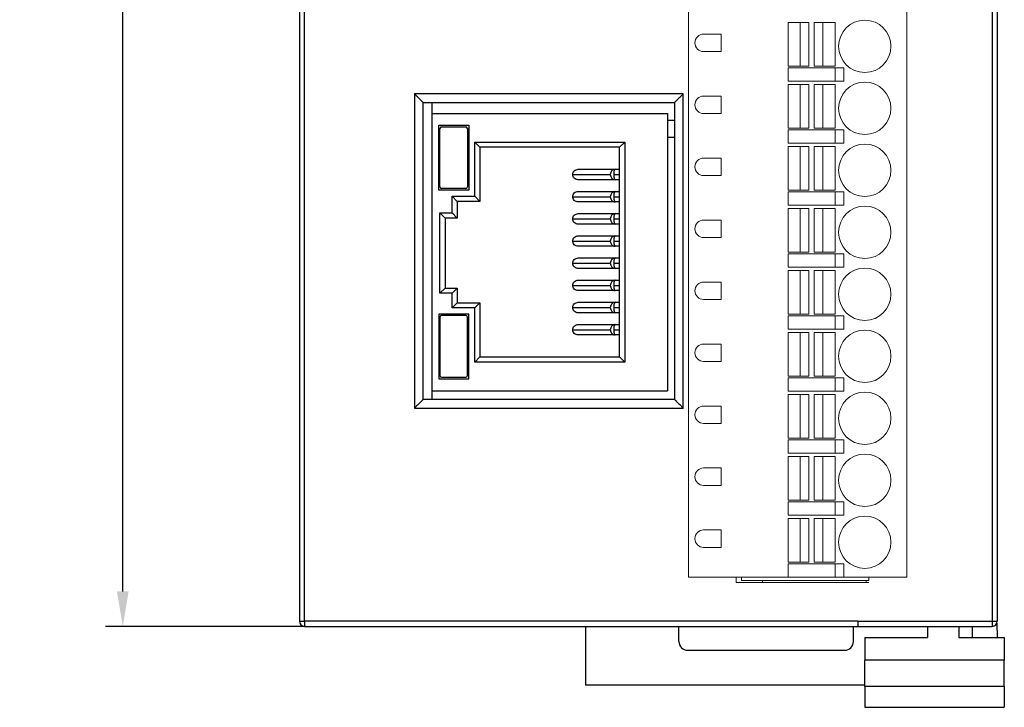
# Model space of a CAD drawing. Header units: millimetres. Extents: x -5320 to 345, y 512 to 4229.
# Tile 11 of 256: x -5207 to -5151, y 3994 to 4034. Entities that reach past the tile are written whole.
import ezdxf

# ---------------------------------------------------------------- set-up
doc = ezdxf.new("R2010")
doc.units = ezdxf.units.MM
doc.header["$LTSCALE"] = 5
doc.header["$PDSIZE"] = -1
doc.layers.add('HMI-D4', color=250, linetype='Continuous')
doc.dimstyles.new('ISO-25', dxfattribs={"dimtxt": 2.5, "dimasz": 2.5, "dimexe": 1.25, "dimexo": 0.625, "dimtad": 1, "dimtxsty": 'Standard', "dimcen": 2.5, "dimadec": 0, "dimazin": 0, "dimtfac": 1, "dimtmove": 0, "dimatfit": 3, "dimfxl": 1, "dimarcsym": 0})

# ---------------------------------------------------------------- blocks, each defined once
blk = doc.blocks.new('*D791')
at = {"layer": 'Defpoints', "color": 0}
for p in [(-5190.91, 4093.816), (-5201.427, 3998.816), (-5191.01, 3998.816)]:
    blk.add_point(p, dxfattribs=at)
at = {"layer": 'HMI-D4', "color": 0, "lineweight": -2}
for p, q in [((-5190.91, 4093.816), (-5202.427, 4093.816)), ((-5201.427, 4091.816), (-5201.427, 4048.483)), ((-5201.427, 4000.816), (-5201.427, 4044.15)), ((-5191.01, 3998.816), (-5202.427, 3998.816))]:
    blk.add_line(p, q, dxfattribs=at)
at = {"layer": 'HMI-D4', "color": 0}
for points in [[(-5201.761, 4091.816), (-5201.094, 4091.816), (-5201.427, 4093.816)], [(-5201.761, 4000.816), (-5201.094, 4000.816), (-5201.427, 3998.816)]]:
    blk.add_solid(points, dxfattribs=at)
at = {"layer": 'HMI-D4', "color": 0, "insert": (-5201.427, 4046.316), "char_height": 2, "attachment_point": 5}
blk.add_mtext('95,0±0,5', dxfattribs=at)

msp = doc.modelspace()

# ---------------------------------------------------------------- linework, layer by layer
at = {"color": 7, "linetype": 'Continuous', "lineweight": 25}
for p, q in [((-5191.31, 4073.816), (-5191.31, 3999.116)), ((-5191.01, 3999.116), (-5191.01, 4073.816)), ((-5151.61, 4073.816), (-5151.61, 3999.116)), ((-5151.31, 4073.816), (-5151.31, 3999.116)), ((-5184.71, 4029.316), (-5184.71, 4011.316)), ((-5169.31, 4029.316), (-5184.71, 4029.316)), ((-5184.21, 4028.816), (-5169.81, 4028.816)), ((-5184.21, 4011.816), (-5184.21, 4028.816)), ((-5183.71, 4028.816), (-5183.71, 4028.196)), ((-5169.81, 4028.816), (-5169.81, 4011.816)), ((-5169.31, 4011.316), (-5169.31, 4029.316)), ((-5183.71, 4028.196), (-5183.71, 4012.316)), ((-5183.71, 4028.196), (-5170.21, 4028.196)), ((-5170.21, 4028.196), (-5170.21, 4012.316)), ((-5170.21, 4027.816), (-5169.81, 4027.816)), ((-5183.324, 4027.515), (-5181.598, 4027.515)), ((-5183.324, 4023.809), (-5183.324, 4027.515)), ((-5183.258, 4023.988), (-5183.258, 4027.327)), ((-5183.158, 4027.427), (-5181.776, 4027.427)), ((-5181.676, 4027.327), (-5181.676, 4023.988)), ((-5181.598, 4027.515), (-5181.598, 4023.809)), ((-5181.26, 4026.556), (-5172.66, 4026.556)), ((-5181.26, 4023.456), (-5181.26, 4026.556)), ((-5181.26, 4026.556), (-5180.96, 4026.256)), ((-5172.66, 4026.556), (-5172.96, 4026.256)), ((-5172.66, 4026.556), (-5172.66, 4013.956)), ((-5169.81, 4026.816), (-5170.21, 4026.816)), ((-5180.96, 4026.256), (-5180.96, 4023.156)), ((-5172.96, 4026.256), (-5180.96, 4026.256)), ((-5172.96, 4014.256), (-5172.96, 4026.256)), ((-5175.34, 4024.996), (-5173.208, 4024.996)), ((-5173.208, 4024.996), (-5172.96, 4024.996)), ((-5175.644, 4024.696), (-5173.489, 4024.696)), ((-5173.208, 4024.396), (-5175.34, 4024.396)), ((-5173.292, 4024.696), (-5172.96, 4024.696)), ((-5172.96, 4024.396), (-5173.208, 4024.396)), ((-5181.598, 4023.809), (-5183.324, 4023.809)), ((-5181.776, 4023.888), (-5183.158, 4023.888)), ((-5175.34, 4023.726), (-5173.208, 4023.726)), ((-5173.208, 4023.726), (-5172.96, 4023.726)), ((-5182.56, 4023.456), (-5181.26, 4023.456)), ((-5182.56, 4022.496), (-5182.56, 4023.456)), ((-5182.56, 4023.456), (-5182.26, 4023.156)), ((-5181.26, 4023.456), (-5180.96, 4023.156)), ((-5175.644, 4023.426), (-5173.489, 4023.426)), ((-5173.292, 4023.426), (-5172.96, 4023.426)), ((-5182.26, 4023.156), (-5182.26, 4022.196)), ((-5180.96, 4023.156), (-5182.26, 4023.156)), ((-5173.208, 4023.126), (-5175.34, 4023.126)), ((-5172.96, 4023.126), (-5173.208, 4023.126)), ((-5183.26, 4022.496), (-5182.56, 4022.496)), ((-5183.26, 4017.896), (-5183.26, 4022.496)), ((-5182.96, 4022.196), (-5183.26, 4022.496)), ((-5182.96, 4022.196), (-5182.96, 4018.196)), ((-5182.26, 4022.196), (-5182.96, 4022.196)), ((-5182.26, 4022.196), (-5182.56, 4022.496)), ((-5175.644, 4022.156), (-5173.489, 4022.156)), ((-5175.34, 4022.456), (-5173.208, 4022.456)), ((-5173.292, 4022.156), (-5172.96, 4022.156)), ((-5173.208, 4022.456), (-5172.96, 4022.456)), ((-5173.208, 4021.856), (-5175.34, 4021.856)), ((-5172.96, 4021.856), (-5173.208, 4021.856)), ((-5175.34, 4021.186), (-5173.208, 4021.186)), ((-5173.208, 4021.186), (-5172.96, 4021.186)), ((-5175.644, 4020.886), (-5173.489, 4020.886)), ((-5173.208, 4020.586), (-5175.34, 4020.586)), ((-5173.292, 4020.886), (-5172.96, 4020.886)), ((-5172.96, 4020.586), (-5173.208, 4020.586)), ((-5175.34, 4019.916), (-5173.208, 4019.916)), ((-5173.208, 4019.916), (-5172.96, 4019.916)), ((-5175.644, 4019.616), (-5173.489, 4019.616)), ((-5173.208, 4019.316), (-5175.34, 4019.316)), ((-5173.292, 4019.616), (-5172.96, 4019.616)), ((-5172.96, 4019.316), (-5173.208, 4019.316)), ((-5182.96, 4018.196), (-5183.26, 4017.896)), ((-5182.96, 4018.196), (-5182.26, 4018.196)), ((-5182.26, 4018.196), (-5182.56, 4017.896)), ((-5182.26, 4018.196), (-5182.26, 4017.356)), ((-5175.644, 4018.346), (-5173.489, 4018.346)), ((-5175.34, 4018.646), (-5173.208, 4018.646)), ((-5173.292, 4018.346), (-5172.96, 4018.346)), ((-5173.208, 4018.646), (-5172.96, 4018.646)), ((-5182.56, 4017.896), (-5183.26, 4017.896)), ((-5182.56, 4017.056), (-5182.56, 4017.896)), ((-5173.208, 4018.046), (-5175.34, 4018.046)), ((-5172.96, 4018.046), (-5173.208, 4018.046)), ((-5182.26, 4017.356), (-5182.56, 4017.056)), ((-5181.26, 4017.056), (-5182.56, 4017.056)), ((-5182.26, 4017.356), (-5180.96, 4017.356)), ((-5180.96, 4017.356), (-5181.26, 4017.056)), ((-5181.26, 4013.956), (-5181.26, 4017.056)), ((-5180.96, 4017.356), (-5180.96, 4014.256)), ((-5175.644, 4017.076), (-5173.489, 4017.076)), ((-5175.34, 4017.376), (-5173.208, 4017.376)), ((-5173.292, 4017.076), (-5172.96, 4017.076)), ((-5173.208, 4017.376), (-5172.96, 4017.376)), ((-5183.324, 4016.704), (-5183.324, 4012.998)), ((-5181.598, 4016.704), (-5183.324, 4016.704)), ((-5183.258, 4016.525), (-5183.258, 4013.186)), ((-5181.776, 4016.625), (-5183.158, 4016.625)), ((-5181.676, 4013.186), (-5181.676, 4016.525)), ((-5181.598, 4012.998), (-5181.598, 4016.704)), ((-5173.208, 4016.776), (-5175.34, 4016.776)), ((-5172.96, 4016.776), (-5173.208, 4016.776)), ((-5175.34, 4016.106), (-5173.208, 4016.106)), ((-5173.208, 4016.106), (-5172.96, 4016.106)), ((-5175.644, 4015.806), (-5173.489, 4015.806)), ((-5173.208, 4015.506), (-5175.34, 4015.506)), ((-5173.292, 4015.806), (-5172.96, 4015.806)), ((-5172.96, 4015.506), (-5173.208, 4015.506)), ((-5180.96, 4014.256), (-5181.26, 4013.956)), ((-5180.96, 4014.256), (-5172.96, 4014.256)), ((-5172.66, 4013.956), (-5172.96, 4014.256)), ((-5172.66, 4013.956), (-5181.26, 4013.956)), ((-5183.158, 4013.086), (-5181.776, 4013.086)), ((-5183.324, 4012.998), (-5181.598, 4012.998)), ((-5183.71, 4012.316), (-5183.71, 4011.816)), ((-5183.71, 4012.316), (-5170.21, 4012.316)), ((-5184.71, 4011.316), (-5169.31, 4011.316)), ((-5169.81, 4011.816), (-5184.21, 4011.816)), ((-5191.31, 3999.116), (-5191.01, 3999.116)), ((-5159.31, 3999.116), (-5191.01, 3999.116)), ((-5191.01, 3999.116), (-5191.01, 3998.816)), ((-5159.31, 3999.116), (-5151.61, 3999.116)), ((-5159.31, 3999.116), (-5159.31, 3998.816)), ((-5151.61, 3999.116), (-5151.31, 3999.116)), ((-5151.61, 3999.116), (-5151.61, 3998.816)), ((-5151.332, 3999.005), (-5151.31, 3998.182)), ((-5191.01, 3998.816), (-5159.31, 3998.816)), ((-5174.91, 3998.816), (-5174.91, 3995.448)), ((-5169.56, 3997.948), (-5169.56, 3998.816)), ((-5159.56, 3997.948), (-5159.56, 3998.816)), ((-5159.31, 3998.816), (-5151.61, 3998.816)), ((-5155.31, 3998.816), (-5155.31, 3998.182)), ((-5153.51, 3998.816), (-5153.51, 3998.182)), ((-5152.744, 3998.816), (-5152.76, 3998.182)), ((-5158.91, 3998.182), (-5158.91, 3996.882)), ((-5158.91, 3998.182), (-5155.31, 3998.182)), ((-5153.51, 3998.182), (-5150.91, 3998.182)), ((-5150.91, 3998.182), (-5150.91, 3996.882)), ((-5169.06, 3997.448), (-5160.06, 3997.448)), ((-5150.91, 3996.882), (-5158.91, 3996.882)), ((-5158.91, 3995.382), (-5158.91, 3996.882)), ((-5150.91, 3995.382), (-5150.91, 3996.882)), ((-5158.91, 3995.448), (-5174.91, 3995.448)), ((-5150.91, 3995.382), (-5158.91, 3995.382)), ((-5158.91, 3995.382), (-5158.91, 3994.182)), ((-5150.91, 3995.382), (-5150.91, 3994.182)), ((-5158.91, 3994.182), (-5150.91, 3994.182))]:
    msp.add_line(p, q, dxfattribs=at)
at = {"color": 0, "linetype": 'Continuous', "lineweight": 15}
for p, q in [((-5169.004, 4001.638), (-5169.004, 4037.638)), ((-5156.504, 4001.638), (-5156.504, 4037.638)), ((-5162.604, 4033.398), (-5163.304, 4033.398)), ((-5163.304, 4033.398), (-5163.304, 4030.898)), ((-5162.604, 4030.898), (-5162.604, 4033.398)), ((-5162.604, 4033.398), (-5162.104, 4033.398)), ((-5162.104, 4033.398), (-5162.104, 4030.898)), ((-5161.804, 4030.898), (-5161.804, 4033.398)), ((-5161.804, 4033.398), (-5161.304, 4033.398)), ((-5161.304, 4033.398), (-5161.304, 4030.898)), ((-5160.604, 4033.398), (-5161.304, 4033.398)), ((-5160.604, 4030.898), (-5160.604, 4033.398)), ((-5167.144, 4032.738), (-5168.144, 4032.738)), ((-5167.144, 4031.738), (-5167.144, 4032.738)), ((-5168.144, 4031.738), (-5167.144, 4031.738)), ((-5163.304, 4030.898), (-5162.604, 4030.898)), ((-5163.304, 4030.798), (-5163.304, 4030.038)), ((-5160.604, 4030.798), (-5163.304, 4030.798)), ((-5162.104, 4030.898), (-5162.604, 4030.898)), ((-5161.304, 4030.898), (-5161.804, 4030.898)), ((-5161.304, 4030.898), (-5160.604, 4030.898)), ((-5160.604, 4030.038), (-5160.604, 4030.798)), ((-5160.604, 4030.798), (-5160.104, 4030.798)), ((-5160.104, 4030.798), (-5160.104, 4030.038)), ((-5163.304, 4030.038), (-5160.604, 4030.038)), ((-5160.104, 4030.038), (-5160.604, 4030.038)), ((-5163.304, 4029.848), (-5163.304, 4027.348)), ((-5162.604, 4029.848), (-5163.304, 4029.848)), ((-5162.604, 4027.348), (-5162.604, 4029.848)), ((-5162.604, 4029.848), (-5162.104, 4029.848)), ((-5162.104, 4029.848), (-5162.104, 4027.348)), ((-5161.804, 4027.348), (-5161.804, 4029.848)), ((-5161.804, 4029.848), (-5161.304, 4029.848)), ((-5161.304, 4029.848), (-5161.304, 4027.348)), ((-5160.604, 4029.848), (-5161.304, 4029.848)), ((-5160.604, 4027.348), (-5160.604, 4029.848)), ((-5167.144, 4029.188), (-5168.144, 4029.188)), ((-5167.144, 4028.188), (-5167.144, 4029.188)), ((-5168.144, 4028.188), (-5167.144, 4028.188)), ((-5163.304, 4027.348), (-5162.604, 4027.348)), ((-5163.304, 4027.248), (-5163.304, 4026.488)), ((-5160.604, 4027.248), (-5163.304, 4027.248)), ((-5162.104, 4027.348), (-5162.604, 4027.348)), ((-5161.304, 4027.348), (-5161.804, 4027.348)), ((-5161.304, 4027.348), (-5160.604, 4027.348)), ((-5160.604, 4026.488), (-5160.604, 4027.248)), ((-5160.604, 4027.248), (-5160.104, 4027.248)), ((-5160.104, 4027.248), (-5160.104, 4026.488)), ((-5163.304, 4026.488), (-5160.604, 4026.488)), ((-5163.304, 4026.298), (-5163.304, 4023.798)), ((-5162.604, 4026.298), (-5163.304, 4026.298)), ((-5162.604, 4023.798), (-5162.604, 4026.298)), ((-5162.604, 4026.298), (-5162.104, 4026.298)), ((-5162.104, 4026.298), (-5162.104, 4023.798)), ((-5161.804, 4023.798), (-5161.804, 4026.298)), ((-5161.804, 4026.298), (-5161.304, 4026.298)), ((-5161.304, 4026.298), (-5161.304, 4023.798)), ((-5160.604, 4026.298), (-5161.304, 4026.298)), ((-5160.104, 4026.488), (-5160.604, 4026.488)), ((-5160.604, 4023.798), (-5160.604, 4026.298)), ((-5167.144, 4025.638), (-5168.144, 4025.638)), ((-5167.144, 4024.638), (-5167.144, 4025.638)), ((-5168.144, 4024.638), (-5167.144, 4024.638)), ((-5163.304, 4023.798), (-5162.604, 4023.798)), ((-5162.104, 4023.798), (-5162.604, 4023.798)), ((-5161.304, 4023.798), (-5161.804, 4023.798)), ((-5161.304, 4023.798), (-5160.604, 4023.798)), ((-5163.304, 4023.698), (-5163.304, 4022.938)), ((-5160.604, 4023.698), (-5163.304, 4023.698)), ((-5160.604, 4022.938), (-5160.604, 4023.698)), ((-5160.604, 4023.698), (-5160.104, 4023.698)), ((-5160.104, 4023.698), (-5160.104, 4022.938)), ((-5163.304, 4022.938), (-5160.604, 4022.938)), ((-5163.304, 4022.748), (-5163.304, 4020.248)), ((-5162.604, 4022.748), (-5163.304, 4022.748)), ((-5162.604, 4020.248), (-5162.604, 4022.748)), ((-5162.604, 4022.748), (-5162.104, 4022.748)), ((-5162.104, 4022.748), (-5162.104, 4020.248)), ((-5161.804, 4020.248), (-5161.804, 4022.748)), ((-5161.804, 4022.748), (-5161.304, 4022.748)), ((-5161.304, 4022.748), (-5161.304, 4020.248)), ((-5160.604, 4022.748), (-5161.304, 4022.748)), ((-5160.104, 4022.938), (-5160.604, 4022.938)), ((-5160.604, 4020.248), (-5160.604, 4022.748)), ((-5167.144, 4022.088), (-5168.144, 4022.088)), ((-5167.144, 4021.088), (-5167.144, 4022.088)), ((-5168.144, 4021.088), (-5167.144, 4021.088)), ((-5163.304, 4020.248), (-5162.604, 4020.248)), ((-5163.304, 4020.148), (-5163.304, 4019.388)), ((-5160.604, 4020.148), (-5163.304, 4020.148)), ((-5162.104, 4020.248), (-5162.604, 4020.248)), ((-5161.304, 4020.248), (-5161.804, 4020.248)), ((-5161.304, 4020.248), (-5160.604, 4020.248)), ((-5160.604, 4019.388), (-5160.604, 4020.148)), ((-5160.604, 4020.148), (-5160.104, 4020.148)), ((-5160.104, 4020.148), (-5160.104, 4019.388)), ((-5163.304, 4019.388), (-5160.604, 4019.388)), ((-5160.104, 4019.388), (-5160.604, 4019.388)), ((-5163.304, 4019.198), (-5163.304, 4016.698)), ((-5162.604, 4019.198), (-5163.304, 4019.198)), ((-5162.604, 4016.698), (-5162.604, 4019.198)), ((-5162.604, 4019.198), (-5162.104, 4019.198)), ((-5162.104, 4019.198), (-5162.104, 4016.698)), ((-5161.804, 4016.698), (-5161.804, 4019.198)), ((-5161.804, 4019.198), (-5161.304, 4019.198)), ((-5161.304, 4019.198), (-5161.304, 4016.698)), ((-5160.604, 4019.198), (-5161.304, 4019.198)), ((-5160.604, 4016.698), (-5160.604, 4019.198)), ((-5167.144, 4018.538), (-5168.144, 4018.538)), ((-5167.144, 4017.538), (-5167.144, 4018.538)), ((-5168.144, 4017.538), (-5167.144, 4017.538)), ((-5163.304, 4016.698), (-5162.604, 4016.698)), ((-5163.304, 4016.598), (-5163.304, 4015.838)), ((-5160.604, 4016.598), (-5163.304, 4016.598)), ((-5162.104, 4016.698), (-5162.604, 4016.698)), ((-5161.304, 4016.698), (-5161.804, 4016.698)), ((-5161.304, 4016.698), (-5160.604, 4016.698)), ((-5160.604, 4015.838), (-5160.604, 4016.598)), ((-5160.604, 4016.598), (-5160.104, 4016.598)), ((-5160.104, 4016.598), (-5160.104, 4015.838)), ((-5163.304, 4015.838), (-5160.604, 4015.838)), ((-5160.104, 4015.838), (-5160.604, 4015.838)), ((-5162.604, 4015.648), (-5163.304, 4015.648)), ((-5163.304, 4015.648), (-5163.304, 4013.148)), ((-5162.604, 4013.148), (-5162.604, 4015.648)), ((-5162.604, 4015.648), (-5162.104, 4015.648)), ((-5162.104, 4015.648), (-5162.104, 4013.148)), ((-5161.804, 4013.148), (-5161.804, 4015.648)), ((-5161.804, 4015.648), (-5161.304, 4015.648)), ((-5161.304, 4015.648), (-5161.304, 4013.148)), ((-5160.604, 4015.648), (-5161.304, 4015.648)), ((-5160.604, 4013.148), (-5160.604, 4015.648)), ((-5167.144, 4014.988), (-5168.144, 4014.988)), ((-5167.144, 4013.988), (-5167.144, 4014.988)), ((-5168.144, 4013.988), (-5167.144, 4013.988)), ((-5163.304, 4013.148), (-5162.604, 4013.148)), ((-5160.604, 4013.048), (-5163.304, 4013.048)), ((-5163.304, 4013.048), (-5163.304, 4012.288)), ((-5162.104, 4013.148), (-5162.604, 4013.148)), ((-5161.304, 4013.148), (-5161.804, 4013.148)), ((-5161.304, 4013.148), (-5160.604, 4013.148)), ((-5160.604, 4012.288), (-5160.604, 4013.048)), ((-5160.604, 4013.048), (-5160.104, 4013.048)), ((-5160.104, 4013.048), (-5160.104, 4012.288)), ((-5163.304, 4012.288), (-5160.604, 4012.288)), ((-5163.304, 4012.098), (-5163.304, 4009.598)), ((-5162.604, 4012.098), (-5163.304, 4012.098)), ((-5162.604, 4009.598), (-5162.604, 4012.098)), ((-5162.604, 4012.098), (-5162.104, 4012.098)), ((-5162.104, 4012.098), (-5162.104, 4009.598)), ((-5161.804, 4009.598), (-5161.804, 4012.098)), ((-5161.804, 4012.098), (-5161.304, 4012.098)), ((-5161.304, 4012.098), (-5161.304, 4009.598)), ((-5160.604, 4012.098), (-5161.304, 4012.098)), ((-5160.104, 4012.288), (-5160.604, 4012.288)), ((-5160.604, 4009.598), (-5160.604, 4012.098)), ((-5167.144, 4011.438), (-5168.144, 4011.438)), ((-5167.144, 4010.438), (-5167.144, 4011.438)), ((-5168.144, 4010.438), (-5167.144, 4010.438)), ((-5163.304, 4009.598), (-5162.604, 4009.598)), ((-5160.604, 4009.498), (-5163.304, 4009.498)), ((-5163.304, 4009.498), (-5163.304, 4008.738)), ((-5162.104, 4009.598), (-5162.604, 4009.598)), ((-5161.304, 4009.598), (-5161.804, 4009.598)), ((-5161.304, 4009.598), (-5160.604, 4009.598)), ((-5160.604, 4008.738), (-5160.604, 4009.498)), ((-5160.604, 4009.498), (-5160.104, 4009.498)), ((-5160.104, 4009.498), (-5160.104, 4008.738)), ((-5163.304, 4008.738), (-5160.604, 4008.738)), ((-5163.304, 4008.548), (-5163.304, 4006.048)), ((-5162.604, 4008.548), (-5163.304, 4008.548)), ((-5162.604, 4006.048), (-5162.604, 4008.548)), ((-5162.604, 4008.548), (-5162.104, 4008.548)), ((-5162.104, 4008.548), (-5162.104, 4006.048)), ((-5161.804, 4006.048), (-5161.804, 4008.548)), ((-5161.804, 4008.548), (-5161.304, 4008.548)), ((-5161.304, 4008.548), (-5161.304, 4006.048)), ((-5160.604, 4008.548), (-5161.304, 4008.548)), ((-5160.104, 4008.738), (-5160.604, 4008.738)), ((-5160.604, 4006.048), (-5160.604, 4008.548)), ((-5167.144, 4007.888), (-5168.144, 4007.888)), ((-5167.144, 4006.888), (-5167.144, 4007.888)), ((-5168.144, 4006.888), (-5167.144, 4006.888)), ((-5163.304, 4006.048), (-5162.604, 4006.048)), ((-5163.304, 4005.948), (-5163.304, 4005.188)), ((-5160.604, 4005.948), (-5163.304, 4005.948)), ((-5162.104, 4006.048), (-5162.604, 4006.048)), ((-5161.304, 4006.048), (-5161.804, 4006.048)), ((-5161.304, 4006.048), (-5160.604, 4006.048)), ((-5160.604, 4005.188), (-5160.604, 4005.948)), ((-5160.604, 4005.948), (-5160.104, 4005.948)), ((-5160.104, 4005.948), (-5160.104, 4005.188)), ((-5163.304, 4005.188), (-5160.604, 4005.188)), ((-5160.104, 4005.188), (-5160.604, 4005.188)), ((-5163.304, 4004.998), (-5163.304, 4002.498)), ((-5162.604, 4004.998), (-5163.304, 4004.998)), ((-5162.604, 4002.498), (-5162.604, 4004.998)), ((-5162.604, 4004.998), (-5162.104, 4004.998)), ((-5162.104, 4004.998), (-5162.104, 4002.498)), ((-5161.804, 4002.498), (-5161.804, 4004.998)), ((-5161.804, 4004.998), (-5161.304, 4004.998)), ((-5161.304, 4004.998), (-5161.304, 4002.498)), ((-5160.604, 4004.998), (-5161.304, 4004.998)), ((-5160.604, 4002.498), (-5160.604, 4004.998)), ((-5167.144, 4004.338), (-5168.144, 4004.338)), ((-5167.144, 4003.338), (-5167.144, 4004.338)), ((-5168.144, 4003.338), (-5167.144, 4003.338)), ((-5163.304, 4002.498), (-5162.604, 4002.498)), ((-5160.604, 4002.398), (-5163.304, 4002.398)), ((-5163.304, 4002.398), (-5163.304, 4001.638)), ((-5162.104, 4002.498), (-5162.604, 4002.498)), ((-5161.304, 4002.498), (-5161.804, 4002.498)), ((-5161.304, 4002.498), (-5160.604, 4002.498)), ((-5160.604, 4001.638), (-5160.604, 4002.398)), ((-5160.604, 4002.398), (-5160.104, 4002.398)), ((-5160.104, 4002.398), (-5160.104, 4001.638)), ((-5169.004, 4001.638), (-5163.304, 4001.638)), ((-5166.27, 4001.638), (-5166.27, 4001.339)), ((-5166.27, 4001.339), (-5158.67, 4001.339)), ((-5165.97, 4001.638), (-5165.97, 4001.439)), ((-5165.97, 4001.439), (-5158.67, 4001.439)), ((-5164.77, 4001.439), (-5164.77, 4001.339)), ((-5163.304, 4001.638), (-5160.604, 4001.638)), ((-5160.104, 4001.638), (-5160.604, 4001.638)), ((-5160.104, 4001.638), (-5156.504, 4001.638)), ((-5158.82, 4001.339), (-5158.82, 4001.439)), ((-5158.67, 4001.439), (-5158.67, 4001.638))]:
    msp.add_line(p, q, dxfattribs=at)
for centre in [(-5158.904, 4032.038), (-5158.904, 4028.488), (-5158.904, 4024.938), (-5158.904, 4021.388), (-5158.904, 4017.838), (-5158.904, 4014.288), (-5158.904, 4010.738), (-5158.904, 4007.188), (-5158.904, 4003.638)]:
    msp.add_circle(centre, 1.5, dxfattribs=at)
for centre in [(-5168.144, 4032.238), (-5168.144, 4028.688), (-5168.144, 4025.138), (-5168.144, 4021.588), (-5168.144, 4018.038), (-5168.144, 4014.488), (-5168.144, 4010.938), (-5168.144, 4007.388), (-5168.144, 4003.838)]:
    msp.add_arc(centre, 0.5, 90, 270, dxfattribs=at)
at = {"color": 7, "linetype": 'Continuous', "lineweight": 25}
for centre, radius, start, end in [((-5183.158, 4027.327), 0.1, 90, 180), ((-5181.776, 4027.327), 0.1, 0, 90), ((-5183.158, 4023.988), 0.1, 180, 270), ((-5181.776, 4023.988), 0.1, 270, 0), ((-5183.158, 4016.525), 0.1, 90, 180), ((-5181.776, 4016.525), 0.1, 0, 90), ((-5183.158, 4013.186), 0.1, 180, 270), ((-5181.776, 4013.186), 0.1, 270, 0), ((-5191.01, 3999.116), 0.3, 180, 270), ((-5151.61, 3999.116), 0.3, 270, 0), ((-5169.06, 3997.948), 0.5, 180, 270), ((-5160.06, 3997.948), 0.5, 270, 0)]:
    msp.add_arc(centre, radius, start, end, dxfattribs=at)
for points, knots in [([(-5184.21, 4028.816), (-5184.211, 4028.817), (-5184.212, 4028.818), (-5184.221, 4028.827), (-5184.235, 4028.841), (-5184.255, 4028.861), (-5184.281, 4028.887), (-5184.313, 4028.919), (-5184.359, 4028.964), (-5184.423, 4029.029), (-5184.504, 4029.109), (-5184.601, 4029.207), (-5184.669, 4029.275), (-5184.71, 4029.316)], [0, 0, 0, 0, 0.05499, 0.111426, 0.169899, 0.230938, 0.295009, 0.362516, 0.433805, 0.55662, 0.697652, 0.817215, 1, 1, 1, 1]), ([(-5169.31, 4029.316), (-5169.333, 4029.294), (-5169.374, 4029.253), (-5169.429, 4029.197), (-5169.474, 4029.152), (-5169.53, 4029.096), (-5169.597, 4029.03), (-5169.671, 4028.955), (-5169.732, 4028.895), (-5169.777, 4028.85), (-5169.805, 4028.822), (-5169.809, 4028.818), (-5169.81, 4028.816)], [0, 0, 0, 0, 0.0991426, 0.1825149, 0.2501175, 0.3019565, 0.4425588, 0.565318, 0.6879075, 0.7996354, 0.9027264, 1, 1, 1, 1]), ([(-5175.644, 4024.696), (-5175.644, 4024.767), (-5175.615, 4024.85), (-5175.496, 4024.967), (-5175.412, 4024.996), (-5175.34, 4024.996)], [0, 0, 0, 0, 0.5, 0.5, 1, 1, 1, 1]), ([(-5173.208, 4024.996), (-5173.263, 4024.996), (-5173.318, 4024.978), (-5173.41, 4024.913), (-5173.446, 4024.865), (-5173.468, 4024.811)], [0, 0, 0, 0, 0.5, 0.5, 1, 1, 1, 1]), ([(-5173.208, 4024.996), (-5173.212, 4024.995), (-5173.221, 4024.994), (-5173.233, 4024.983), (-5173.244, 4024.967), (-5173.253, 4024.949), (-5173.261, 4024.929), (-5173.274, 4024.889), (-5173.288, 4024.813), (-5173.291, 4024.734), (-5173.292, 4024.696)], [0, 0, 0, 0, 0.107669, 0.206098, 0.29529, 0.375252, 0.445992, 0.507528, 0.761663, 1, 1, 1, 1]), ([(-5175.34, 4024.396), (-5175.412, 4024.396), (-5175.496, 4024.426), (-5175.615, 4024.543), (-5175.644, 4024.626), (-5175.644, 4024.696)], [0, 0, 0, 0, 0.5, 0.5, 1, 1, 1, 1]), ([(-5173.468, 4024.581), (-5173.446, 4024.527), (-5173.41, 4024.479), (-5173.318, 4024.414), (-5173.263, 4024.396), (-5173.208, 4024.396)], [0, 0, 0, 0, 0.5, 0.5, 1, 1, 1, 1]), ([(-5173.292, 4024.696), (-5173.292, 4024.681), (-5173.291, 4024.651), (-5173.288, 4024.606), (-5173.283, 4024.562), (-5173.276, 4024.52), (-5173.265, 4024.47), (-5173.242, 4024.412), (-5173.22, 4024.402), (-5173.208, 4024.396)], [0, 0, 0, 0, 0.0940799, 0.1904967, 0.289414, 0.3909832, 0.4953444, 0.7067093, 1, 1, 1, 1]), ([(-5175.644, 4023.426), (-5175.644, 4023.497), (-5175.615, 4023.58), (-5175.496, 4023.697), (-5175.412, 4023.726), (-5175.34, 4023.726)], [0, 0, 0, 0, 0.5, 0.5, 1, 1, 1, 1]), ([(-5173.208, 4023.726), (-5173.263, 4023.726), (-5173.318, 4023.708), (-5173.41, 4023.643), (-5173.446, 4023.595), (-5173.468, 4023.541)], [0, 0, 0, 0, 0.5, 0.5, 1, 1, 1, 1]), ([(-5173.208, 4023.726), (-5173.212, 4023.725), (-5173.221, 4023.724), (-5173.233, 4023.713), (-5173.244, 4023.697), (-5173.253, 4023.679), (-5173.261, 4023.659), (-5173.274, 4023.619), (-5173.288, 4023.543), (-5173.291, 4023.464), (-5173.292, 4023.426)], [0, 0, 0, 0, 0.107669, 0.206098, 0.29529, 0.375252, 0.445992, 0.507528, 0.761663, 1, 1, 1, 1]), ([(-5175.34, 4023.126), (-5175.412, 4023.126), (-5175.496, 4023.156), (-5175.615, 4023.273), (-5175.644, 4023.356), (-5175.644, 4023.426)], [0, 0, 0, 0, 0.5, 0.5, 1, 1, 1, 1]), ([(-5173.468, 4023.311), (-5173.446, 4023.257), (-5173.41, 4023.209), (-5173.318, 4023.144), (-5173.263, 4023.126), (-5173.208, 4023.126)], [0, 0, 0, 0, 0.5, 0.5, 1, 1, 1, 1]), ([(-5173.292, 4023.426), (-5173.292, 4023.411), (-5173.291, 4023.381), (-5173.288, 4023.336), (-5173.283, 4023.292), (-5173.276, 4023.25), (-5173.265, 4023.2), (-5173.242, 4023.142), (-5173.22, 4023.132), (-5173.208, 4023.126)], [0, 0, 0, 0, 0.09408, 0.190497, 0.289414, 0.390983, 0.495344, 0.706709, 1, 1, 1, 1]), ([(-5175.644, 4022.156), (-5175.644, 4022.227), (-5175.615, 4022.31), (-5175.496, 4022.427), (-5175.412, 4022.456), (-5175.34, 4022.456)], [0, 0, 0, 0, 0.5, 0.5, 1, 1, 1, 1]), ([(-5175.34, 4021.856), (-5175.412, 4021.856), (-5175.496, 4021.886), (-5175.615, 4022.003), (-5175.644, 4022.086), (-5175.644, 4022.156)], [0, 0, 0, 0, 0.5, 0.5, 1, 1, 1, 1]), ([(-5173.208, 4022.456), (-5173.263, 4022.456), (-5173.318, 4022.438), (-5173.41, 4022.373), (-5173.446, 4022.325), (-5173.468, 4022.271)], [0, 0, 0, 0, 0.5, 0.5, 1, 1, 1, 1]), ([(-5173.468, 4022.041), (-5173.446, 4021.987), (-5173.41, 4021.939), (-5173.318, 4021.874), (-5173.263, 4021.856), (-5173.208, 4021.856)], [0, 0, 0, 0, 0.5, 0.5, 1, 1, 1, 1]), ([(-5173.208, 4022.456), (-5173.212, 4022.455), (-5173.221, 4022.454), (-5173.233, 4022.443), (-5173.244, 4022.427), (-5173.253, 4022.409), (-5173.261, 4022.389), (-5173.274, 4022.349), (-5173.288, 4022.273), (-5173.291, 4022.194), (-5173.292, 4022.156)], [0, 0, 0, 0, 0.107669, 0.206098, 0.29529, 0.375252, 0.445992, 0.507528, 0.761663, 1, 1, 1, 1]), ([(-5173.292, 4022.156), (-5173.292, 4022.141), (-5173.291, 4022.111), (-5173.288, 4022.066), (-5173.283, 4022.022), (-5173.276, 4021.98), (-5173.265, 4021.93), (-5173.242, 4021.872), (-5173.22, 4021.862), (-5173.208, 4021.856)], [0, 0, 0, 0, 0.09408, 0.190497, 0.289414, 0.390983, 0.495344, 0.706709, 1, 1, 1, 1]), ([(-5175.644, 4020.886), (-5175.644, 4020.957), (-5175.615, 4021.04), (-5175.496, 4021.157), (-5175.412, 4021.186), (-5175.34, 4021.186)], [0, 0, 0, 0, 0.5, 0.5, 1, 1, 1, 1]), ([(-5173.208, 4021.186), (-5173.263, 4021.186), (-5173.318, 4021.168), (-5173.41, 4021.103), (-5173.446, 4021.055), (-5173.468, 4021.001)], [0, 0, 0, 0, 0.5, 0.5, 1, 1, 1, 1]), ([(-5173.208, 4021.186), (-5173.212, 4021.185), (-5173.221, 4021.184), (-5173.233, 4021.173), (-5173.244, 4021.157), (-5173.253, 4021.139), (-5173.261, 4021.119), (-5173.274, 4021.079), (-5173.288, 4021.003), (-5173.291, 4020.924), (-5173.292, 4020.886)], [0, 0, 0, 0, 0.107669, 0.206098, 0.29529, 0.375252, 0.445992, 0.507528, 0.761663, 1, 1, 1, 1]), ([(-5175.34, 4020.586), (-5175.412, 4020.586), (-5175.496, 4020.616), (-5175.615, 4020.733), (-5175.644, 4020.816), (-5175.644, 4020.886)], [0, 0, 0, 0, 0.5, 0.5, 1, 1, 1, 1]), ([(-5173.468, 4020.771), (-5173.446, 4020.717), (-5173.41, 4020.669), (-5173.318, 4020.604), (-5173.263, 4020.586), (-5173.208, 4020.586)], [0, 0, 0, 0, 0.5, 0.5, 1, 1, 1, 1]), ([(-5173.292, 4020.886), (-5173.292, 4020.871), (-5173.291, 4020.841), (-5173.288, 4020.796), (-5173.283, 4020.752), (-5173.276, 4020.71), (-5173.265, 4020.66), (-5173.242, 4020.602), (-5173.22, 4020.592), (-5173.208, 4020.586)], [0, 0, 0, 0, 0.09408, 0.190497, 0.289414, 0.390983, 0.495344, 0.706709, 1, 1, 1, 1]), ([(-5175.644, 4019.616), (-5175.644, 4019.687), (-5175.615, 4019.77), (-5175.496, 4019.887), (-5175.412, 4019.916), (-5175.34, 4019.916)], [0, 0, 0, 0, 0.5, 0.5, 1, 1, 1, 1]), ([(-5173.208, 4019.916), (-5173.263, 4019.916), (-5173.318, 4019.898), (-5173.41, 4019.833), (-5173.446, 4019.785), (-5173.468, 4019.731)], [0, 0, 0, 0, 0.5, 0.5, 1, 1, 1, 1]), ([(-5173.208, 4019.916), (-5173.212, 4019.915), (-5173.221, 4019.914), (-5173.233, 4019.903), (-5173.244, 4019.887), (-5173.253, 4019.869), (-5173.261, 4019.849), (-5173.274, 4019.809), (-5173.288, 4019.733), (-5173.291, 4019.654), (-5173.292, 4019.616)], [0, 0, 0, 0, 0.107669, 0.206098, 0.29529, 0.375252, 0.445992, 0.507528, 0.761663, 1, 1, 1, 1]), ([(-5175.34, 4019.316), (-5175.412, 4019.316), (-5175.496, 4019.346), (-5175.615, 4019.463), (-5175.644, 4019.546), (-5175.644, 4019.616)], [0, 0, 0, 0, 0.5, 0.5, 1, 1, 1, 1]), ([(-5173.468, 4019.501), (-5173.446, 4019.447), (-5173.41, 4019.399), (-5173.318, 4019.334), (-5173.263, 4019.316), (-5173.208, 4019.316)], [0, 0, 0, 0, 0.5, 0.5, 1, 1, 1, 1]), ([(-5173.292, 4019.616), (-5173.292, 4019.601), (-5173.291, 4019.571), (-5173.288, 4019.526), (-5173.283, 4019.482), (-5173.276, 4019.44), (-5173.265, 4019.39), (-5173.242, 4019.332), (-5173.22, 4019.322), (-5173.208, 4019.316)], [0, 0, 0, 0, 0.09408, 0.190497, 0.289414, 0.390983, 0.495344, 0.706709, 1, 1, 1, 1]), ([(-5175.644, 4018.346), (-5175.644, 4018.417), (-5175.615, 4018.5), (-5175.496, 4018.617), (-5175.412, 4018.646), (-5175.34, 4018.646)], [0, 0, 0, 0, 0.5, 0.5, 1, 1, 1, 1]), ([(-5175.34, 4018.046), (-5175.412, 4018.046), (-5175.496, 4018.076), (-5175.615, 4018.193), (-5175.644, 4018.276), (-5175.644, 4018.346)], [0, 0, 0, 0, 0.5, 0.5, 1, 1, 1, 1]), ([(-5173.208, 4018.646), (-5173.263, 4018.646), (-5173.318, 4018.628), (-5173.41, 4018.563), (-5173.446, 4018.515), (-5173.468, 4018.461)], [0, 0, 0, 0, 0.5, 0.5, 1, 1, 1, 1]), ([(-5173.468, 4018.231), (-5173.446, 4018.177), (-5173.41, 4018.129), (-5173.318, 4018.064), (-5173.263, 4018.046), (-5173.208, 4018.046)], [0, 0, 0, 0, 0.5, 0.5, 1, 1, 1, 1]), ([(-5173.208, 4018.646), (-5173.212, 4018.645), (-5173.221, 4018.644), (-5173.233, 4018.633), (-5173.244, 4018.617), (-5173.253, 4018.599), (-5173.261, 4018.579), (-5173.274, 4018.539), (-5173.288, 4018.463), (-5173.291, 4018.384), (-5173.292, 4018.346)], [0, 0, 0, 0, 0.1076688, 0.206098, 0.2952905, 0.375252, 0.4459925, 0.5075285, 0.7616635, 1, 1, 1, 1]), ([(-5173.292, 4018.346), (-5173.292, 4018.331), (-5173.291, 4018.301), (-5173.288, 4018.256), (-5173.283, 4018.212), (-5173.276, 4018.17), (-5173.265, 4018.12), (-5173.242, 4018.062), (-5173.22, 4018.052), (-5173.208, 4018.046)], [0, 0, 0, 0, 0.09408, 0.190497, 0.289414, 0.390983, 0.495344, 0.706709, 1, 1, 1, 1]), ([(-5175.644, 4017.076), (-5175.644, 4017.147), (-5175.615, 4017.23), (-5175.496, 4017.347), (-5175.412, 4017.376), (-5175.34, 4017.376)], [0, 0, 0, 0, 0.5, 0.5, 1, 1, 1, 1]), ([(-5175.34, 4016.776), (-5175.412, 4016.776), (-5175.496, 4016.806), (-5175.615, 4016.923), (-5175.644, 4017.006), (-5175.644, 4017.076)], [0, 0, 0, 0, 0.5, 0.5, 1, 1, 1, 1]), ([(-5173.208, 4017.376), (-5173.263, 4017.376), (-5173.318, 4017.358), (-5173.41, 4017.293), (-5173.446, 4017.245), (-5173.468, 4017.191)], [0, 0, 0, 0, 0.5, 0.5, 1, 1, 1, 1]), ([(-5173.468, 4016.961), (-5173.446, 4016.907), (-5173.41, 4016.859), (-5173.318, 4016.794), (-5173.263, 4016.776), (-5173.208, 4016.776)], [0, 0, 0, 0, 0.5, 0.5, 1, 1, 1, 1]), ([(-5173.208, 4017.376), (-5173.212, 4017.375), (-5173.221, 4017.374), (-5173.233, 4017.363), (-5173.244, 4017.347), (-5173.253, 4017.329), (-5173.261, 4017.309), (-5173.274, 4017.269), (-5173.288, 4017.193), (-5173.291, 4017.114), (-5173.292, 4017.076)], [0, 0, 0, 0, 0.107669, 0.206098, 0.29529, 0.375252, 0.445992, 0.507528, 0.761663, 1, 1, 1, 1]), ([(-5173.292, 4017.076), (-5173.292, 4017.061), (-5173.291, 4017.031), (-5173.288, 4016.986), (-5173.283, 4016.942), (-5173.276, 4016.9), (-5173.265, 4016.85), (-5173.242, 4016.792), (-5173.22, 4016.782), (-5173.208, 4016.776)], [0, 0, 0, 0, 0.09408, 0.190497, 0.289414, 0.390983, 0.495344, 0.706709, 1, 1, 1, 1]), ([(-5175.644, 4015.806), (-5175.644, 4015.877), (-5175.615, 4015.96), (-5175.496, 4016.077), (-5175.412, 4016.106), (-5175.34, 4016.106)], [0, 0, 0, 0, 0.5, 0.5, 1, 1, 1, 1]), ([(-5173.208, 4016.106), (-5173.263, 4016.106), (-5173.318, 4016.088), (-5173.41, 4016.023), (-5173.446, 4015.975), (-5173.468, 4015.921)], [0, 0, 0, 0, 0.5, 0.5, 1, 1, 1, 1]), ([(-5173.208, 4016.106), (-5173.212, 4016.105), (-5173.221, 4016.104), (-5173.233, 4016.093), (-5173.244, 4016.077), (-5173.253, 4016.059), (-5173.261, 4016.039), (-5173.274, 4015.999), (-5173.288, 4015.923), (-5173.291, 4015.844), (-5173.292, 4015.806)], [0, 0, 0, 0, 0.1076688, 0.206098, 0.2952905, 0.375252, 0.4459925, 0.5075285, 0.7616635, 1, 1, 1, 1]), ([(-5175.34, 4015.506), (-5175.412, 4015.506), (-5175.496, 4015.536), (-5175.615, 4015.653), (-5175.644, 4015.736), (-5175.644, 4015.806)], [0, 0, 0, 0, 0.5, 0.5, 1, 1, 1, 1]), ([(-5173.468, 4015.691), (-5173.446, 4015.637), (-5173.41, 4015.589), (-5173.318, 4015.524), (-5173.263, 4015.506), (-5173.208, 4015.506)], [0, 0, 0, 0, 0.5, 0.5, 1, 1, 1, 1]), ([(-5173.292, 4015.806), (-5173.292, 4015.791), (-5173.291, 4015.761), (-5173.288, 4015.716), (-5173.283, 4015.672), (-5173.276, 4015.63), (-5173.265, 4015.58), (-5173.242, 4015.522), (-5173.22, 4015.512), (-5173.208, 4015.506)], [0, 0, 0, 0, 0.09408, 0.190497, 0.289414, 0.390983, 0.495344, 0.706709, 1, 1, 1, 1]), ([(-5184.21, 4011.816), (-5184.211, 4011.816), (-5184.212, 4011.815), (-5184.221, 4011.806), (-5184.235, 4011.792), (-5184.255, 4011.771), (-5184.281, 4011.745), (-5184.313, 4011.714), (-5184.358, 4011.668), (-5184.423, 4011.603), (-5184.503, 4011.522), (-5184.601, 4011.426), (-5184.669, 4011.357), (-5184.71, 4011.316)], [0, 0, 0, 0, 0.05499, 0.111426, 0.169899, 0.230938, 0.295009, 0.362516, 0.433805, 0.55662, 0.697652, 0.817215, 1, 1, 1, 1]), ([(-5169.81, 4011.816), (-5169.81, 4011.816), (-5169.809, 4011.815), (-5169.8, 4011.806), (-5169.786, 4011.791), (-5169.765, 4011.771), (-5169.739, 4011.745), (-5169.708, 4011.714), (-5169.662, 4011.668), (-5169.597, 4011.603), (-5169.516, 4011.523), (-5169.42, 4011.425), (-5169.351, 4011.357), (-5169.31, 4011.316)], [0, 0, 0, 0, 0.0549897, 0.1114264, 0.169899, 0.2309377, 0.2950089, 0.3625162, 0.433805, 0.55662, 0.6976518, 0.8172154, 1, 1, 1, 1]), ([(-5159.31, 3999.116), (-5159.31, 3999.096), (-5159.31, 3999.057), (-5159.31, 3999.001), (-5159.31, 3998.949), (-5159.31, 3998.889), (-5159.31, 3998.828), (-5159.31, 3998.82), (-5159.31, 3998.816)], [0, 0, 0, 0, 0.126041, 0.24822, 0.371524, 0.50081, 0.748249, 1, 1, 1, 1])]:
    msp.add_open_spline(points, degree=3, knots=knots, dxfattribs=at)
at = {"color": 8, "linetype": 'Continuous', "lineweight": 25}
for points in [[(-5173.468, 4024.811), (-5173.482, 4024.775), (-5173.489, 4024.736), (-5173.489, 4024.696)], [(-5173.489, 4024.696), (-5173.489, 4024.657), (-5173.482, 4024.618), (-5173.468, 4024.581)], [(-5173.468, 4023.541), (-5173.482, 4023.505), (-5173.489, 4023.466), (-5173.489, 4023.426)], [(-5173.489, 4023.426), (-5173.489, 4023.387), (-5173.482, 4023.348), (-5173.468, 4023.311)], [(-5173.468, 4022.271), (-5173.482, 4022.235), (-5173.489, 4022.196), (-5173.489, 4022.156)], [(-5173.489, 4022.156), (-5173.489, 4022.117), (-5173.482, 4022.078), (-5173.468, 4022.041)], [(-5173.468, 4021.001), (-5173.482, 4020.965), (-5173.489, 4020.926), (-5173.489, 4020.886)], [(-5173.489, 4020.886), (-5173.489, 4020.847), (-5173.482, 4020.808), (-5173.468, 4020.771)], [(-5173.468, 4019.731), (-5173.482, 4019.695), (-5173.489, 4019.656), (-5173.489, 4019.616)], [(-5173.489, 4019.616), (-5173.489, 4019.577), (-5173.482, 4019.538), (-5173.468, 4019.501)], [(-5173.468, 4018.461), (-5173.482, 4018.425), (-5173.489, 4018.386), (-5173.489, 4018.346)], [(-5173.489, 4018.346), (-5173.489, 4018.307), (-5173.482, 4018.268), (-5173.468, 4018.231)], [(-5173.468, 4017.191), (-5173.482, 4017.155), (-5173.489, 4017.116), (-5173.489, 4017.076)], [(-5173.489, 4017.076), (-5173.489, 4017.037), (-5173.482, 4016.998), (-5173.468, 4016.961)], [(-5173.468, 4015.921), (-5173.482, 4015.885), (-5173.489, 4015.846), (-5173.489, 4015.806)], [(-5173.489, 4015.806), (-5173.489, 4015.767), (-5173.482, 4015.728), (-5173.468, 4015.691)]]:
    msp.add_open_spline(points, degree=3, dxfattribs=at)

# ---------------------------------------------------------------- dimensions: what is measured, and where the dimension line sits
at = {"layer": 'HMI-D4', "color": 0}
dim = msp.add_linear_dim(base=(-5201.427, 3998.816), p1=(-5190.91, 4093.816), p2=(-5191.01, 3998.816), angle=90, dimstyle='ISO-25', override={"dimtxt": 2, "dimasz": 2, "dimexe": 1, "dimexo": 0, "dimgap": 1, "dimtih": 1, "dimtoh": 1, "dimdec": 1, "dimzin": 0, "dimadec": 2, "dimtol": 1, "dimtp": 0.5, "dimtm": 0.5, "dimtdec": 1, "dimtzin": 0}, dxfattribs=at)
dim.commit()
dim.dimension.update_dxf_attribs({"geometry": '*D791', "text_midpoint": (-5201.427, 4046.316)})

doc.saveas('drawing.dxf')
